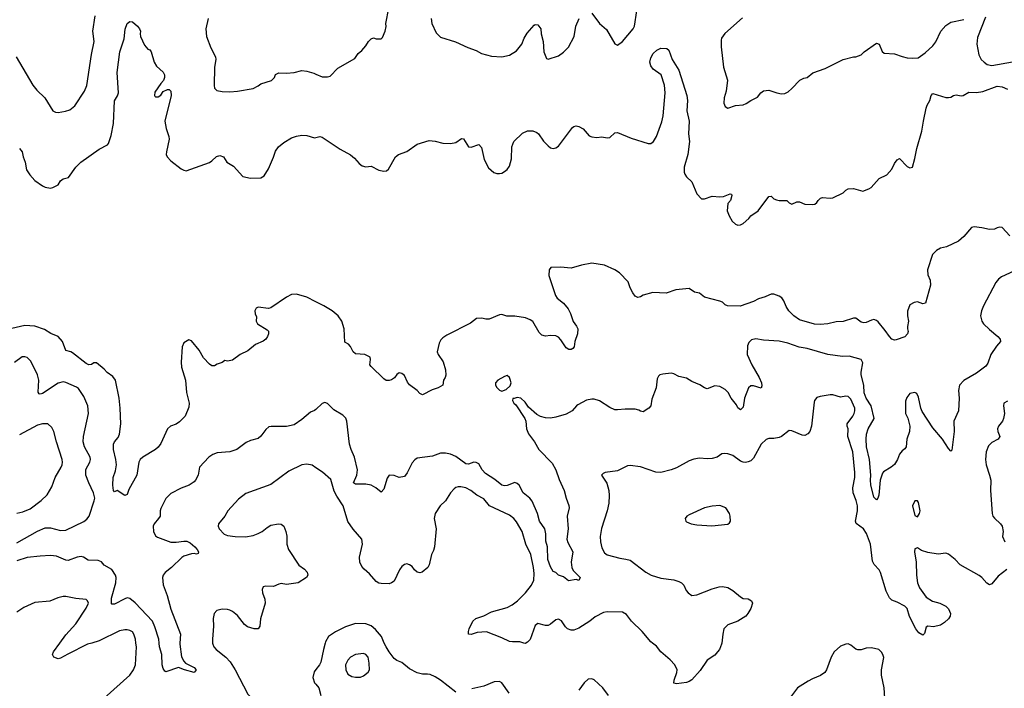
# Model space of a CAD drawing. Header units: inches. Extents: x 1678809 to 1859548, y 384609 to 522868.
# Tile 86 of 256: x 1777691 to 1785366, y 429647 to 434861. Entities that reach past the tile are written whole.
import ezdxf

# ---------------------------------------------------------------- set-up
doc = ezdxf.new("R2010")
doc.units = ezdxf.units.IN
doc.header["$MEASUREMENT"] = 0
for name, color, linetype in [('B7472', 7, 'Continuous'), ('B7473', 7, 'Continuous'), ('B7482', 7, 'Continuous'), ('B7483', 7, 'Continuous')]:
    doc.layers.add(name, color=color, linetype=linetype)

msp = doc.modelspace()

# ---------------------------------------------------------------- linework, layer by layer
at = {"layer": 'B7472', "color": 5}
for points, elevation in [([(1778254.5, 430000), (1778219.3, 429990), (1778065.9, 429914.1), (1778010, 429880.8), (1777990, 429877.6), (1777956.2, 429890), (1777946.9, 429910), (1777954, 429930), (1778003.9, 430000)], 280), ([(1778348.3, 429570), (1778550, 429748.5), (1778578.9, 429790), (1778594.7, 429830), (1778600.5, 429970), (1778596.9, 430000)], 280), ([(1778939.8, 430000), (1778939.2, 429990), (1778953, 429893), (1778970, 429857.3), (1778983.7, 429843.7), (1779050.5, 429810), (1779066, 429790), (1779052, 429770), (1778975.3, 429790), (1778930, 429807.8), (1778830, 429774), (1778821.5, 429781.5), (1778810, 429802), (1778802.6, 429830), (1778799.2, 429910), (1778779.8, 429970), (1778777.7, 430000)], 260), ([(1779195.2, 430000), (1779195.8, 429990), (1779204.4, 429970), (1779221.6, 429950), (1779297.6, 429890), (1779333, 429853), (1779371.7, 429791.7), (1779470, 429600.3), (1779510, 429557.4), (1779550, 429524.4), (1779607.4, 429407.4), (1779634.5, 429374.5), (1779690, 429322.4), (1779726.5, 429270), (1779850, 429047), (1779909.4, 428949.4), (1779928.6, 428928.6), (1779950, 428916.5), (1779971.7, 428908.3), (1780000, 428904.5)], 280), ([(1780000, 429792.7), (1779985.7, 429774.3), (1779975.3, 429730), (1779990, 429690.4), (1780000, 429678.2)], 320)]:
    msp.add_lwpolyline(points, dxfattribs=dict(at, elevation=elevation))
at = {"layer": 'B7473', "color": 5}
for points, elevation in [([(1777664, 434570), (1777794.4, 434350), (1777826, 434310), (1777886.4, 434250), (1777948.2, 434150), (1777970, 434139.1), (1777990, 434137.3), (1778047.1, 434147.1), (1778082, 434158), (1778121.2, 434190), (1778195.6, 434304.4), (1778213.6, 434346.4), (1778249.8, 434590), (1778270.9, 434690), (1778262, 434770), (1778280.4, 434890)], 260), ([(1777690, 433856), (1777710, 433831.3), (1777718.7, 433790), (1777733.4, 433750), (1777743.7, 433690), (1777770, 433650.6), (1777810, 433607.7), (1777870, 433565.5), (1777890, 433555.5), (1777930, 433546.8), (1777950, 433550.7), (1777990, 433574), (1778010, 433604), (1778030, 433620.5), (1778071.2, 433628.8), (1778130, 433710.5), (1778167.3, 433750), (1778310, 433850.5), (1778374.9, 433885.1), (1778383.6, 433896.4), (1778403.1, 433956.9), (1778421.7, 434050), (1778431.2, 434228.8), (1778454.1, 434265.9), (1778462.5, 434290), (1778449.7, 434450), (1778470.9, 434610), (1778505.6, 434710), (1778514.2, 434785.8), (1778527.6, 434830), (1778550, 434846), (1778570, 434844.7), (1778610, 434811.3), (1778626, 434790), (1778634, 434770), (1778630.7, 434750), (1778634, 434730), (1778662.8, 434662.8), (1778690, 434631), (1778704.5, 434624.5), (1778716, 434610), (1778738.8, 434530), (1778758, 434498), (1778810, 434451.3), (1778820.7, 434430), (1778820.7, 434410), (1778812.8, 434387.2), (1778790, 434362), (1778745.8, 434294.2), (1778741, 434270), (1778744, 434264), (1778750, 434258), (1778770, 434258.8), (1778790, 434271.3), (1778810, 434301), (1778842.7, 434317.3), (1778856.3, 434316.3), (1778870, 434302), (1778872, 434270), (1778821.8, 434070), (1778831.7, 434011.7), (1778854.3, 433950), (1778856.5, 433930), (1778834.3, 433830), (1778834, 433810), (1778840.3, 433790), (1778870, 433758.9), (1778950, 433697.3), (1778970, 433686.8), (1778990, 433682.8), (1779170, 433746), (1779190, 433758.8), (1779226.3, 433793.7), (1779250, 433801.6), (1779280.7, 433790), (1779306.8, 433750), (1779358.3, 433718.3), (1779430, 433638.8), (1779490, 433626), (1779570, 433627.3), (1779595.8, 433644.2), (1779630, 433698.4), (1779670, 433788.7), (1779683.9, 433836.1), (1779708.2, 433870), (1779750, 433903.5), (1779810, 433938.8), (1779850, 433953), (1779890, 433960.6), (1779930, 433957.2), (1779990, 433939.5), (1780000, 433941.8)], 240), ([(1779161, 434870), (1779141, 434790), (1779148, 434730), (1779181.2, 434641.2), (1779218.4, 434570), (1779219.3, 434550), (1779209.1, 434490.9), (1779207.7, 434347.7), (1779210, 434326), (1779228.2, 434308.2), (1779270, 434300.7), (1779330, 434298), (1779390, 434303), (1779510, 434324.9), (1779550, 434344), (1779570, 434359.1), (1779653.4, 434386.6), (1779676.2, 434410), (1779686.3, 434433.7), (1779710, 434446), (1779770, 434442.4), (1779830, 434448.2), (1779890, 434465.5), (1779930, 434459.3), (1779983.1, 434443.1), (1780000, 434435.7)], 260), ([(1780000, 432661.5), (1779930, 432696.5), (1779850, 432720.3), (1779810, 432717.7), (1779770, 432695.8), (1779650, 432614), (1779630, 432609.6), (1779550, 432619.7), (1779533.4, 432610), (1779524.4, 432590), (1779526.7, 432566.7), (1779537.3, 432542.7), (1779534.8, 432510), (1779544.9, 432490), (1779621.1, 432441.1), (1779630, 432431), (1779630.4, 432410), (1779623.8, 432390), (1779610.3, 432369.7), (1779590, 432354), (1779530, 432328.3), (1779470, 432278), (1779410, 432249.2), (1779350, 432206), (1779310, 432199), (1779290, 432202), (1779270, 432188), (1779230, 432175.3), (1779210, 432162), (1779190, 432161.2), (1779170, 432174), (1779124.9, 432224.9), (1779090, 432282.7), (1779030, 432355.3), (1779010, 432364), (1778970, 432342), (1778957.3, 432310), (1778948.7, 432190), (1778953.4, 432150), (1778984.2, 432050), (1778992.3, 431952.3), (1779013.4, 431870), (1779010, 431838), (1778981, 431770), (1778936.4, 431723.6), (1778910, 431705.2), (1778866, 431690), (1778844, 431670), (1778790, 431556), (1778770, 431527), (1778750, 431509.5), (1778650, 431449.6), (1778630.4, 431430), (1778620.3, 431410), (1778603, 431310), (1778541.7, 431198.3), (1778530, 431159), (1778510, 431149.2), (1778450, 431188), (1778430, 431178), (1778422, 431190), (1778416, 431230), (1778418.7, 431290), (1778437, 431343), (1778445.8, 431390), (1778441.8, 431430), (1778421.4, 431510), (1778423.1, 431550), (1778431, 431569), (1778458.5, 431601.5), (1778470, 431627.3), (1778479.1, 431710), (1778475.2, 431830), (1778466.8, 431910), (1778438.4, 432050), (1778417.3, 432077.3), (1778373.6, 432110), (1778350, 432136.2), (1778290, 432184), (1778270, 432185.2), (1778250, 432172.7), (1778230, 432169.5), (1778210, 432179.6), (1778103.7, 432263.7), (1778090, 432271.3), (1778050, 432280.9), (1778026, 432350), (1777989.8, 432389.8), (1777933.3, 432413.3), (1777885.1, 432445.1), (1777810, 432470.6), (1777730, 432475.4), (1777630, 432452)], 240), ([(1777670, 430782), (1777830, 430872), (1777890, 430898), (1777930, 430898.3), (1778010, 430877.6), (1778050, 430880.3), (1778190, 430948), (1778214.1, 430965.9), (1778233, 430990), (1778272.4, 431107.6), (1778275.6, 431130), (1778267.3, 431170), (1778229.3, 431250), (1778207.2, 431310), (1778206.7, 431353.3), (1778236.8, 431410), (1778241.8, 431430), (1778239.8, 431450), (1778195.8, 431530), (1778185, 431570), (1778188.5, 431611.5), (1778227.1, 431790), (1778222.2, 431850), (1778190, 431921.6), (1778150, 431984.7), (1778134.9, 431994.9), (1778050, 432030.8), (1778030, 432035.5), (1777990, 432025.8), (1777870, 431946), (1777850, 431939.6), (1777842.6, 431942.6), (1777834.9, 431954.9), (1777839.4, 432050), (1777830.6, 432090.6), (1777777.6, 432197.6), (1777750, 432226.6), (1777730, 432232.3), (1777710, 432231.8), (1777650, 432186.3)], 260), ([(1780000, 431821.5), (1779990, 431812.3), (1779959.1, 431800.9), (1779890, 431742), (1779830, 431702), (1779770, 431687), (1779650.6, 431689.4), (1779634, 431686), (1779610, 431665.2), (1779570, 431612.7), (1779550, 431595.1), (1779490, 431579.5), (1779455.4, 431564.6), (1779384, 431510), (1779330, 431491.1), (1779230, 431482.4), (1779195.5, 431470), (1779166.4, 431450), (1779092.7, 431370), (1779081.6, 431310), (1779062, 431270), (1779050, 431256), (1779011, 431230), (1778950, 431207.8), (1778870, 431165.1), (1778830, 431127.8), (1778790.2, 431050), (1778785, 431030), (1778785.3, 430990), (1778774, 430970), (1778739.6, 430930), (1778732.8, 430910), (1778732.9, 430870), (1778750, 430835.5), (1778764.6, 430824.6), (1778870, 430785.3), (1778910, 430785.8), (1778970, 430794.9), (1778993.5, 430793.5), (1779020.4, 430780.4), (1779055.8, 430750), (1779074, 430730), (1779084, 430710), (1779082, 430698), (1779070, 430693.2), (1779050, 430698.4), (1779030, 430695.1), (1778970, 430676.9), (1778953.7, 430666.3), (1778873.4, 430590), (1778824.4, 430550), (1778810.3, 430530), (1778803.7, 430510), (1778810, 430454.8), (1778841.6, 430370), (1778870, 430262.8), (1778943.7, 430070), (1778939.8, 430000)], 260), ([(1777670, 431012.2), (1777716.6, 431023.4), (1777773.3, 431046.7), (1777859.7, 431110), (1777904.9, 431155.1), (1777941.6, 431218.4), (1777968.3, 431291.7), (1778015.4, 431370), (1778023.1, 431390), (1778025.4, 431410), (1778021.1, 431430), (1777977.4, 431570), (1777957.6, 431650), (1777941, 431681), (1777910, 431709.3), (1777870, 431709.6), (1777830, 431697.7), (1777690, 431622.2)], 280), ([(1780000, 431366.9), (1779970, 431386.9), (1779930, 431394.2), (1779890, 431388.6), (1779790, 431340.9), (1779650, 431235.6), (1779454.9, 431165.1), (1779397.2, 431122.8), (1779313.4, 431030), (1779290.4, 430989.6), (1779242, 430930), (1779237.3, 430910), (1779245.5, 430890), (1779286, 430850), (1779310, 430839.5), (1779371.6, 430831.6), (1779450.8, 430829.2), (1779510, 430838.3), (1779550, 430853.1), (1779582, 430870), (1779618.9, 430901.1), (1779650, 430919.3), (1779709.6, 430930.4), (1779730, 430925.5), (1779750.3, 430910.3), (1779766, 430870), (1779772.3, 430832.3), (1779772.4, 430770), (1779785.5, 430730), (1779868.2, 430608.2), (1779910, 430576.4), (1779932.4, 430552.4), (1779938.4, 430530), (1779927.3, 430510), (1779862, 430470), (1779770, 430455.4), (1779730, 430462.9), (1779710, 430459.3), (1779670, 430439.5), (1779610, 430443.7), (1779590, 430437.2), (1779582.4, 430417.6), (1779583.8, 430390), (1779601.7, 430341.7), (1779604.9, 430310), (1779568.3, 430188.3), (1779564, 430130), (1779550, 430109.6), (1779518, 430110), (1779466.2, 430126.2), (1779444.4, 430144.4), (1779390, 430215.4), (1779350, 430246), (1779330, 430255.3), (1779310, 430261.4), (1779270, 430263.5), (1779227.3, 430252.7), (1779208, 430230), (1779200.3, 430190), (1779200.9, 430130), (1779193.4, 430030), (1779195.2, 430000)], 280), ([(1778777.7, 430000), (1778775.7, 430030), (1778745.3, 430125.3), (1778725.5, 430170), (1778590, 430313.7), (1778550, 430347.4), (1778530, 430352.6), (1778510, 430345.7), (1778430, 430302.2), (1778410, 430302.9), (1778406.7, 430306.7), (1778407.4, 430350), (1778440.8, 430470), (1778443.2, 430510), (1778438.8, 430530), (1778410, 430573.7), (1778350, 430607), (1778330, 430633), (1778302.7, 430642.7), (1778224.7, 430644.7), (1778189.6, 430669.6), (1778170, 430675.6), (1778138, 430670), (1778070, 430644.5), (1778050, 430646.6), (1777977.7, 430677.7), (1777930, 430682.4), (1777850, 430678.4), (1777750, 430666.2), (1777670, 430641.6)], 260), ([(1778003.9, 430000), (1778050, 430064.7), (1778129.9, 430150.1), (1778210, 430270.4), (1778228, 430310), (1778219.6, 430330), (1778210, 430338), (1778130, 430345.8), (1778050, 430362.4), (1778030, 430361.4), (1777987.9, 430352.1), (1777926.9, 430326.9), (1777810, 430315.8), (1777722.3, 430277.7), (1777670, 430241)], 280), ([(1778596.9, 430000), (1778593.3, 430030), (1778580.7, 430070), (1778570, 430086), (1778550, 430097.6), (1778530, 430101.6), (1778510, 430102.4), (1778470, 430094.3), (1778310, 430015.8), (1778254.5, 430000)], 280)]:
    msp.add_lwpolyline(points, dxfattribs=dict(at, elevation=elevation))
at = {"layer": 'B7482', "color": 5}
for points, elevation in [([(1780072.5, 430000), (1780058.5, 429950), (1780039.1, 429850), (1780029.3, 429830.7), (1780000, 429792.7)], 320), ([(1781090, 429616.3), (1780970, 429710.9), (1780930, 429735.3), (1780890, 429753.5), (1780870, 429757.7), (1780830, 429756.3), (1780790, 429768), (1780730, 429798.9), (1780670, 429848.8), (1780630, 429863.7), (1780610, 429880.3), (1780570, 429932.1), (1780546.8, 429970), (1780533.2, 430000)], 320), ([(1781636, 430000), (1781630, 429997), (1781620.5, 430000)], 280), ([(1783163.8, 430000), (1783162.8, 429990), (1783146, 429950), (1783131, 429930), (1783110, 429905.2), (1783050, 429866), (1782995.4, 429784.6), (1782930, 429713.2), (1782910, 429699), (1782890, 429692.7), (1782810, 429682), (1782790, 429686), (1782793.2, 429710), (1782814.5, 429770), (1782816.2, 429790), (1782797, 429830), (1782760.7, 429870), (1782689.6, 429930), (1782655.5, 429975.5), (1782622.9, 430000)], 280), ([(1784434.5, 429570), (1784429.9, 429650), (1784407.8, 429750), (1784409.9, 429790), (1784426.8, 429886.8), (1784420.4, 429910), (1784409, 429929), (1784388.6, 429948.6), (1784330, 429963.5), (1784290, 429960.9), (1784250, 429947.7), (1784225.6, 429945.6), (1784210, 429951.5), (1784170, 429984.2), (1784150, 429993), (1784130, 429991.3), (1784090, 429976.4), (1784039.6, 429930), (1784016.1, 429890), (1783981.3, 429790), (1783967.6, 429770), (1783933.3, 429746.7), (1783870, 429721.8), (1783836.5, 429703.5), (1783753.7, 429650), (1783692.3, 429567.7)], 320), ([(1780000, 429678.2), (1780023.2, 429650), (1780037.6, 429590)], 320), ([(1781506.5, 429610), (1781450.5, 429690.5), (1781430, 429700.9), (1781390, 429696.1), (1781310, 429664.2), (1781216.3, 429643.7)], 320), ([(1782279.7, 429590), (1782235.4, 429650), (1782170, 429712.2), (1782150, 429721.1), (1782122.6, 429717.4), (1782092, 429690), (1782050, 429632.8)], 320)]:
    msp.add_lwpolyline(points, dxfattribs=dict(at, elevation=elevation))
at = {"layer": 'B7482', "color": 5, "elevation": 340}
msp.add_lwpolyline([(1780370, 429918.7), (1780310, 429911.1), (1780270.5, 429890), (1780250, 429867), (1780231.8, 429830), (1780232.2, 429790), (1780250, 429758), (1780279.2, 429739.2), (1780310, 429732.4), (1780347, 429733), (1780370, 429744), (1780406.3, 429773.7), (1780417.2, 429790), (1780416.2, 429843.8), (1780407.3, 429890), (1780390, 429911.6)], close=True, dxfattribs=at)
at = {"layer": 'B7483', "color": 5}
for points, elevation in [([(1780000, 434435.7), (1780050, 434414), (1780090, 434414), (1780110, 434421), (1780170, 434482.8), (1780303.2, 434556.8), (1780330, 434598), (1780358.9, 434621.1), (1780390, 434658), (1780410, 434691.3), (1780430, 434711), (1780450, 434718), (1780470, 434711.3), (1780508.4, 434711.6), (1780518, 434722), (1780539, 434770), (1780548.4, 434808.4), (1780544, 434830), (1780569.3, 434950.7)], 260), ([(1782152.1, 434912.1), (1782210, 434831), (1782265.2, 434785.2), (1782330, 434672), (1782350, 434661), (1782390, 434691), (1782474, 434790), (1782482.9, 434810), (1782502.4, 434930)], 260), ([(1783324.9, 434875.1), (1783186.9, 434753.1), (1783162.8, 434717.2), (1783158, 434702), (1783158.5, 434650), (1783176.9, 434490), (1783207.2, 434390), (1783197.1, 434302.9), (1783182.8, 434250), (1783181, 434210), (1783190, 434184.7), (1783210, 434171), (1783270, 434191), (1783330, 434197.3), (1783354.2, 434205.8), (1783389.5, 434230.5), (1783442.7, 434257.3), (1783469, 434290), (1783490, 434306), (1783530, 434311), (1783594, 434290), (1783630, 434282.8), (1783655.5, 434284.5), (1783681.5, 434298.5), (1783710, 434322.8), (1783772.1, 434387.9), (1783804.7, 434404.7), (1783830, 434411), (1783874.5, 434445.5), (1783970, 434479.3), (1784110, 434550.4), (1784190, 434571.3), (1784210, 434571.3), (1784250, 434586), (1784274, 434610), (1784370, 434677.3), (1784390.8, 434670), (1784413.4, 434613.4), (1784430, 434600.7), (1784510, 434594.9), (1784570, 434572.7), (1784610, 434564.4), (1784650, 434560.3), (1784695.8, 434564.2), (1784750, 434601.3), (1784810, 434656.4), (1784831.3, 434688.7), (1784870.8, 434770), (1784910, 434815), (1784950, 434840.2), (1785050, 434862.3)], 260), ([(1785219.7, 434880.3), (1785157.5, 434722.5), (1785152.6, 434670), (1785167.3, 434587.3), (1785186.3, 434550), (1785208.6, 434528.6), (1785231.8, 434511.8), (1785270, 434503.2), (1785430, 434531.6)], 260), ([(1780898.4, 434870), (1780903.1, 434830), (1780938, 434758), (1780970, 434724.4), (1781088.6, 434688.6), (1781183.9, 434643.9), (1781250, 434621.6), (1781290, 434598), (1781370, 434575.5), (1781450, 434570.6), (1781510, 434584), (1781562.5, 434617.5), (1781606, 434670), (1781622.7, 434717.3), (1781645.8, 434754.2), (1781702.5, 434817.5), (1781710, 434822.8), (1781730, 434821), (1781753, 434790), (1781756.3, 434750), (1781772.7, 434690), (1781777.3, 434610), (1781798, 434558), (1781811.6, 434551.6), (1781890, 434578.8), (1781930, 434606.8), (1781970, 434646), (1782012, 434730), (1782026.6, 434810), (1782052.7, 434870)], 260), ([(1780000, 433941.8), (1780030, 433948.5), (1780050, 433945.3), (1780190.3, 433850), (1780270, 433806.3), (1780300.4, 433780.4), (1780338, 433738), (1780361.8, 433721.8), (1780390, 433714.4), (1780430, 433718), (1780490, 433686), (1780530, 433680.5), (1780550, 433682), (1780565.4, 433694.6), (1780621.2, 433790), (1780645.2, 433810), (1780708.3, 433831.7), (1780790, 433890.6), (1780882.4, 433917.6), (1780930, 433914), (1780990, 433898.4), (1781050, 433894.9), (1781090, 433903), (1781135.3, 433935.3), (1781150, 433932), (1781190.4, 433870.4), (1781210, 433865.5), (1781270, 433887.3), (1781290, 433864.7), (1781310.4, 433770), (1781345.8, 433705.8), (1781386.8, 433670), (1781410, 433661.7), (1781430, 433660.9), (1781450, 433664.4), (1781470, 433675.6), (1781490, 433691.7), (1781510, 433717.1), (1781523.9, 433776.1), (1781527.1, 433870), (1781543, 433910), (1781610, 433974.9), (1781650, 433993.7), (1781690, 433994.9), (1781721.4, 433981.4), (1781735.5, 433970), (1781773.3, 433913.3), (1781810, 433876.3), (1781830, 433861.6), (1781850, 433857.1), (1781870, 433861.6), (1781890, 433874), (1782001.3, 434018.7), (1782010, 434027.3), (1782030, 434033.4), (1782050, 434028.2), (1782082.8, 434010), (1782130, 433954.8), (1782150, 433946), (1782190, 433942.8), (1782230, 433946.8), (1782270, 433938.8), (1782290, 433941), (1782330, 433978), (1782350, 433981), (1782456.5, 433936.5), (1782590, 433894), (1782610, 433894.4), (1782632, 433910), (1782655.1, 433950), (1782696.6, 434063.4), (1782708, 434110), (1782723.1, 434290), (1782718, 434350), (1782691.4, 434431.4), (1782630, 434474), (1782610, 434502), (1782603.7, 434530), (1782610, 434562), (1782630, 434598), (1782657.2, 434622.8), (1782690, 434638), (1782734.8, 434634.8), (1782750, 434622), (1782777.3, 434550), (1782830, 434466), (1782892, 434270), (1782897.4, 434230), (1782890.3, 434150), (1782910.2, 434070), (1782904.6, 433970), (1782912.3, 433910), (1782898.3, 433810), (1782871.7, 433710), (1782870.4, 433670.4), (1782876.1, 433656.1), (1782890, 433634.8), (1782930, 433596), (1782970, 433502), (1783004.9, 433464.9), (1783030, 433464), (1783090, 433484), (1783150, 433479.1), (1783177, 433483), (1783230, 433502), (1783239.6, 433499.6), (1783242, 433490), (1783231.3, 433450), (1783210, 433426), (1783206, 433370), (1783221, 433330), (1783246, 433290), (1783270, 433266), (1783290, 433258), (1783310, 433261), (1783330, 433271), (1783374, 433310), (1783390, 433331.3), (1783448.7, 433370), (1783530, 433482), (1783550, 433484.7), (1783570, 433464.7), (1783590, 433454.8), (1783610, 433450.8), (1783670, 433451), (1783690, 433432), (1783710, 433422), (1783750, 433441), (1783770, 433441), (1783810, 433422), (1783870, 433418.8), (1783890, 433422.8), (1783906, 433434), (1783914, 433450), (1783932.3, 433467.7), (1783950, 433474.8), (1784010, 433467.7), (1784030, 433471), (1784110, 433511), (1784130, 433530.8), (1784150, 433540.7), (1784190, 433544), (1784264, 433524), (1784310, 433540.7), (1784327.2, 433552.8), (1784390, 433621), (1784449.3, 433650.7), (1784490, 433696), (1784510, 433738.8), (1784530, 433766.8), (1784550, 433778.8), (1784610, 433716), (1784630, 433706), (1784650, 433711.3), (1784670, 433778), (1784684.7, 433855.3), (1784723.9, 433990), (1784735.6, 434070), (1784757.4, 434170), (1784765.5, 434194.5), (1784785.6, 434230), (1784797.2, 434270), (1784810, 434286), (1784910, 434254), (1784930, 434254), (1784950, 434257.3), (1784970, 434270.7), (1784990, 434274.8), (1785030, 434266), (1785046, 434270), (1785090, 434294.8), (1785150, 434293.1), (1785199, 434301), (1785310, 434341.7), (1785350, 434337.6), (1785390, 434318.8)], 240), ([(1785410, 433176), (1785350, 433239), (1785330, 433242), (1785310, 433238), (1785290, 433226), (1785250, 433223.7), (1785190, 433238), (1785130, 433245.2), (1785110, 433239), (1785050, 433169.4), (1785010, 433134.5), (1784914.8, 433090), (1784870, 433079.5), (1784838, 433062), (1784807.3, 433030), (1784767.3, 432910), (1784770.6, 432870), (1784788, 432830), (1784790.5, 432789.5), (1784751, 432650), (1784730, 432644), (1784690, 432661.2), (1784664.5, 432655.5), (1784630, 432638), (1784611.1, 432588.9), (1784610.8, 432550), (1784618.8, 432510), (1784610.9, 432469.1), (1784610.8, 432450), (1784617.3, 432430), (1784612.7, 432410), (1784590, 432388.3), (1784524, 432364), (1784510, 432362), (1784490, 432368.7), (1784470, 432389), (1784438, 432438), (1784383.5, 432503.5), (1784370, 432515.6), (1784350, 432522.4), (1784330, 432518.4), (1784290, 432500.5), (1784270, 432497.6), (1784250, 432501.6), (1784210, 432532), (1784190, 432533.6), (1784110, 432507.6), (1784054.6, 432505.4), (1783990, 432489.6), (1783930, 432483.6), (1783886.7, 432486.7), (1783770, 432520.5), (1783725.1, 432550), (1783686, 432590), (1783665.2, 432625.2), (1783648.3, 432668.3), (1783632.2, 432692.2), (1783610, 432705.6), (1783570, 432719.5), (1783550, 432719.3), (1783530, 432712.7), (1783501.1, 432698.9), (1783450, 432684.5), (1783410, 432662), (1783307.6, 432627.6), (1783209.4, 432629.4), (1783190, 432637.2), (1783170, 432657.2), (1783150, 432666), (1783030, 432697.2), (1782990, 432728.7), (1782950, 432735.3), (1782910, 432764), (1782806.2, 432753.8), (1782730, 432729.3), (1782627.3, 432732.7), (1782550, 432713.2), (1782530, 432699), (1782510, 432694), (1782490, 432705.2), (1782469.7, 432729.7), (1782449.5, 432770), (1782435.3, 432815.3), (1782365.6, 432885.6), (1782329.7, 432909.7), (1782250, 432947.3), (1782150, 432961.6), (1782070, 432947), (1781990, 432923.7), (1781908, 432932), (1781831, 432929), (1781818.8, 432910), (1781815.2, 432864.8), (1781866.7, 432710), (1781880.4, 432690), (1781930.4, 432650), (1781965.9, 432605.9), (1781985.7, 432570), (1782006.2, 432506.2), (1782032.7, 432470), (1782041.6, 432450), (1782038, 432410), (1782019.5, 432350), (1782012.7, 432310), (1782002.4, 432297.6), (1781990, 432289.3), (1781970.6, 432289.4), (1781950, 432300.9), (1781910, 432363.7), (1781890, 432384.5), (1781870, 432395.1), (1781830, 432397), (1781790, 432392.3), (1781760.5, 432400.5), (1781740.6, 432420.6), (1781690, 432506), (1781670, 432520.5), (1781634.6, 432534.6), (1781550, 432549.1), (1781489.6, 432549.6), (1781450, 432560.9), (1781430, 432559.3), (1781350, 432525.2), (1781324.7, 432524.7), (1781294, 432534), (1781252, 432530), (1781205.6, 432494.4), (1781020.7, 432399.3), (1780990, 432380.5), (1780975.1, 432364.9), (1780962, 432338), (1780946, 432270), (1780954, 432250), (1780992.1, 432192.1), (1781010.3, 432129.7), (1781012, 432088), (1781008.5, 432071.5), (1780994, 432050), (1780988.2, 432010), (1780954, 431990), (1780905.1, 431974.9), (1780830, 431934), (1780810, 431944.5), (1780788.3, 431968.3), (1780730, 432013.2), (1780713.8, 432033.8), (1780690, 432085.2), (1780670, 432100.9), (1780650, 432106), (1780630, 432093.2), (1780611.8, 432068.2), (1780590, 432052.3), (1780570, 432047), (1780547.6, 432047.6), (1780530, 432059.3), (1780430, 432156), (1780420.7, 432170), (1780426.6, 432210), (1780422.7, 432230), (1780382, 432250), (1780310, 432255.6), (1780290, 432269.4), (1780270, 432313.2), (1780253.2, 432330), (1780226.2, 432346.2), (1780219.3, 432450), (1780200.9, 432510), (1780173.1, 432550), (1780127.2, 432590), (1780063.1, 432630), (1780000, 432661.5)], 240), ([(1785440.6, 432899.4), (1785345, 432855), (1785322, 432838), (1785299.1, 432810), (1785203.8, 432630), (1785188.4, 432590), (1785181.6, 432550), (1785190.4, 432510), (1785203.8, 432490), (1785250, 432443.8), (1785316.3, 432390), (1785334, 432370), (1785337.3, 432350), (1785304.4, 432315.6), (1785261.6, 432250), (1785237.7, 432182.3), (1785220.9, 432159.1), (1785150, 432104.2), (1785050, 432047), (1785016.4, 432010), (1785008.8, 431970), (1785014.9, 431910), (1785010.3, 431810), (1784973.2, 431730), (1784975.6, 431650), (1784957.3, 431502.7), (1784950, 431495.3), (1784930, 431516), (1784884.7, 431590), (1784810, 431678.4), (1784725.2, 431805.2), (1784715.1, 431830), (1784696.6, 431916.6), (1784685.2, 431945.2), (1784670, 431954), (1784630, 431945.2), (1784605.7, 431914.3), (1784594.9, 431885.1), (1784596, 431790), (1784614.4, 431754.4), (1784630.4, 431690), (1784626, 431650), (1784606, 431590), (1784600.5, 431530), (1784590, 431513.2), (1784570, 431499.5), (1784548.2, 431471.8), (1784534.9, 431430), (1784510, 431392.8), (1784483.1, 431370), (1784424.8, 431335.2), (1784416, 431324), (1784397.8, 431270), (1784387.3, 431152.7), (1784381, 431130), (1784370, 431115.3), (1784350, 431138), (1784325.4, 431234.6), (1784322.7, 431270), (1784326.6, 431310), (1784314.8, 431430), (1784291, 431529), (1784288.4, 431590), (1784292.7, 431627.3), (1784304.4, 431670), (1784352.3, 431750), (1784327.2, 431850), (1784289.9, 431910), (1784274.7, 431950), (1784269.9, 432010), (1784249.2, 432090), (1784249.2, 432110.8), (1784264, 432184), (1784250, 432211.5), (1784156, 432236), (1784105.1, 432234.9), (1783990, 432250.7), (1783830, 432297.7), (1783767.6, 432307.6), (1783678.8, 432338.8), (1783610, 432354.2), (1783490, 432361), (1783430, 432371.9), (1783396.7, 432363.3), (1783375.5, 432344.5), (1783363.2, 432316.8), (1783360.7, 432250), (1783399, 432170), (1783455.3, 432070), (1783473.1, 432030), (1783475.8, 432004.2), (1783470, 431986), (1783410, 432006.6), (1783390, 432004.7), (1783371.3, 431988.7), (1783340.5, 431910), (1783330, 431838), (1783310, 431819), (1783290, 431834), (1783278.5, 431858.5), (1783238.3, 431910), (1783212.9, 431952.9), (1783190, 431975.6), (1783150, 432000.5), (1783110, 432006.6), (1783050, 431982.7), (1783030, 431989.4), (1782993.6, 432013.6), (1782930, 432040.4), (1782890, 432064), (1782830, 432078), (1782790, 432098.7), (1782770, 432103), (1782704.4, 432095.6), (1782682, 432090), (1782670, 432082), (1782660.5, 432059.5), (1782653, 431990), (1782618, 431902), (1782610.5, 431849.5), (1782596, 431830), (1782550, 431802.7), (1782530, 431806.6), (1782516.1, 431816.1), (1782490, 431824.2), (1782410, 431824.7), (1782350, 431817), (1782330, 431819.5), (1782290, 431836), (1782210, 431889.4), (1782170, 431900.9), (1782150, 431900.9), (1782110, 431892.7), (1782042.5, 431857.5), (1782030.6, 431849.4), (1781998, 431810), (1781950, 431783.7), (1781870, 431760.9), (1781830, 431754.5), (1781790, 431756.2), (1781750, 431765.1), (1781721.7, 431781.7), (1781658.4, 431838.4), (1781630, 431879), (1781598, 431910), (1781570, 431915.3), (1781546, 431906), (1781534, 431906), (1781532, 431890), (1781542.8, 431870), (1781558, 431858), (1781628.7, 431750), (1781635.3, 431730), (1781641.6, 431670), (1781657.1, 431630), (1781703.1, 431570), (1781738.9, 431510), (1781841.2, 431401.2), (1781870.9, 431350.9), (1781895.3, 431275.3), (1781936.5, 431190), (1781950.3, 431130.3), (1781972.6, 431072.6), (1781974, 431054), (1781958.6, 430990), (1781966.8, 430890), (1781956.8, 430810), (1781964.1, 430784.1), (1782002.3, 430710), (1781990.3, 430630.3), (1781995.8, 430590), (1782006, 430566), (1782061, 430510), (1782050, 430488.7), (1782030, 430494), (1781970, 430485.2), (1781930, 430517.2), (1781890, 430529), (1781870, 430549), (1781850, 430557.2), (1781830, 430592.7), (1781808.7, 430651.3), (1781806.2, 430750), (1781793.2, 430793.2), (1781792.5, 430852.5), (1781785.7, 430890), (1781743.7, 430950), (1781728.6, 431010), (1781686.7, 431106.7), (1781668.3, 431128.3), (1781616.4, 431170), (1781585.4, 431230), (1781570, 431244.4), (1781550, 431250.7), (1781490, 431229.2), (1781470, 431226.7), (1781450, 431230.6), (1781394.8, 431274.8), (1781321.5, 431321.5), (1781295.4, 431350), (1781270, 431396.2), (1781250, 431407.6), (1781230, 431409.6), (1781190, 431393.6), (1781170, 431397.4), (1781090, 431455.3), (1781050, 431472), (1781010, 431479.8), (1780970, 431479.1), (1780910, 431455.8), (1780790, 431440.7), (1780770, 431429.4), (1780750, 431406), (1780712.7, 431327.3), (1780690, 431299.5), (1780650, 431289.4), (1780610, 431306), (1780570, 431308.7), (1780555.5, 431284.5), (1780530, 431199), (1780510, 431177.2), (1780467, 431210), (1780429.8, 431229.8), (1780390, 431237.6), (1780310, 431238.4), (1780292.7, 431250), (1780318.3, 431310), (1780323.1, 431350), (1780302.2, 431450), (1780275.1, 431510), (1780263.1, 431550), (1780241.3, 431730), (1780232.2, 431752.2), (1780210, 431777), (1780139, 431819), (1780090, 431867.3), (1780070, 431875.6), (1780050, 431867.8), (1780000, 431821.5)], 260), ([(1785386.6, 430573.4), (1785318.9, 430521.1), (1785270, 430462), (1785250, 430454), (1785230, 430465.6), (1785190, 430509.6), (1785170, 430525.1), (1785020.9, 430610), (1784983.7, 430650), (1784930, 430692.3), (1784910, 430699.5), (1784850, 430694), (1784770, 430705.1), (1784722, 430722), (1784690, 430741.2), (1784670, 430735.3), (1784666.4, 430710), (1784679.6, 430630), (1784681.1, 430530), (1784690.2, 430470), (1784703.9, 430430), (1784756.3, 430356.3), (1784807, 430327), (1784864.7, 430310), (1784910, 430287.3), (1784930, 430266), (1784945.5, 430230), (1784943, 430210), (1784930, 430189), (1784900.5, 430159.5), (1784870, 430139), (1784814.4, 430125.6), (1784770, 430132.3), (1784756.4, 430123.6), (1784745.1, 430074.9), (1784730, 430061.6), (1784700, 430080), (1784677.2, 430110), (1784626.7, 430206.7), (1784609.7, 430270), (1784590, 430287.2), (1784530, 430319.2), (1784490, 430332.8), (1784470, 430351.5), (1784444.7, 430404.7), (1784401.4, 430550), (1784389.8, 430570), (1784352.2, 430612.2), (1784338.8, 430638.8), (1784324.2, 430770), (1784293.1, 430853.1), (1784269, 430889), (1784211.8, 430931.8), (1784206.9, 430950), (1784221.8, 431030), (1784220.6, 431070), (1784211.8, 431111.8), (1784189.2, 431170), (1784184.6, 431210), (1784200.4, 431290), (1784201.2, 431330), (1784184.8, 431490), (1784147.4, 431610), (1784149.8, 431670), (1784140.3, 431690), (1784140.8, 431710), (1784186.3, 431770), (1784196.2, 431790), (1784202.2, 431810), (1784201.2, 431830), (1784170, 431900.7), (1784150, 431921.6), (1784130, 431925.6), (1784090, 431917), (1784030, 431934.5), (1784010, 431936.2), (1783930, 431922.7), (1783906, 431914), (1783887.9, 431892.1), (1783883, 431877), (1783864.5, 431690), (1783851.1, 431650), (1783835.8, 431630), (1783810, 431618.5), (1783790, 431621), (1783710, 431654.2), (1783690, 431656.4), (1783630.3, 431610), (1783610, 431601.6), (1783570, 431593.6), (1783530, 431593.6), (1783510, 431587.8), (1783472, 431550), (1783410, 431441), (1783390, 431421.5), (1783370, 431412.1), (1783350, 431407.8), (1783330, 431409.9), (1783310, 431417.8), (1783250, 431461.7), (1783210, 431475.3), (1783182, 431478), (1783165.1, 431474.9), (1783127.7, 431450), (1783090, 431438), (1783050, 431435.6), (1782990, 431441.5), (1782945.4, 431434.6), (1782910, 431421.3), (1782810, 431367), (1782770, 431350.9), (1782690, 431329.7), (1782650, 431331.3), (1782530, 431373.6), (1782450, 431385.1), (1782430, 431380.7), (1782350, 431342), (1782254, 431330), (1782238, 431322), (1782226, 431310), (1782267.3, 431247.3), (1782282.3, 431190), (1782286, 431150), (1782282.8, 431090), (1782271.3, 431030), (1782227.2, 430892.8), (1782215.6, 430830), (1782218.3, 430790), (1782230, 430741), (1782250, 430704.4), (1782270, 430688.8), (1782370, 430660.4), (1782414.9, 430654.9), (1782450, 430644.9), (1782572.3, 430552.3), (1782614, 430530), (1782690, 430504.7), (1782790, 430492.4), (1782830, 430479.5), (1782849, 430469), (1782868.2, 430450), (1782885.5, 430410), (1782900.7, 430390), (1782930, 430370.5), (1782970, 430374.4), (1783090, 430422.4), (1783142.8, 430437.2), (1783170, 430439.5), (1783210, 430432), (1783250, 430410.3), (1783310, 430358.8), (1783330, 430346.8), (1783370, 430344), (1783396, 430330), (1783402.8, 430310), (1783390.5, 430270), (1783368, 430230), (1783350.4, 430210), (1783290, 430169.5), (1783210, 430142.7), (1783181, 430110), (1783170.8, 430070), (1783163.8, 430000)], 280), ([(1785390, 431887), (1785362.8, 431870), (1785359.3, 431850), (1785366.9, 431790), (1785359.6, 431750), (1785351.1, 431728.9), (1785322, 431690), (1785313.7, 431670), (1785315.8, 431650), (1785330.5, 431609.5), (1785318.8, 431590), (1785270, 431563.6), (1785243.4, 431536.6), (1785225.7, 431490), (1785218.3, 431430), (1785224.9, 431390), (1785251.6, 431310), (1785260.2, 431270), (1785259.3, 431190), (1785271.5, 431010), (1785278, 430990), (1785290, 430972.7), (1785337, 430930), (1785348.7, 430910), (1785357.1, 430870), (1785352.7, 430830), (1785370.4, 430790)], 280), ([(1781620.5, 430000), (1781589.7, 430009.7), (1781532, 430008), (1781510, 430011.6), (1781450, 430040.3), (1781330, 430086.6), (1781256.9, 430083.1), (1781210, 430067.6), (1781188.7, 430070), (1781189, 430089), (1781196, 430110), (1781223, 430170), (1781247.3, 430190), (1781310, 430212.2), (1781370, 430243.2), (1781490, 430277.4), (1781530, 430297.7), (1781571.7, 430330), (1781633.3, 430390), (1781681.4, 430450), (1781697.7, 430490), (1781702.1, 430542.1), (1781696.8, 430590), (1781675.8, 430690), (1781636.8, 430770), (1781607.6, 430870), (1781564.4, 430944.4), (1781542.4, 430970), (1781510, 430995.8), (1781353.2, 431070), (1781310, 431125.2), (1781253.9, 431153.9), (1781207, 431190), (1781170, 431209.7), (1781130, 431218.3), (1781110, 431217.4), (1781090, 431211.5), (1781077.8, 431202.2), (1781050, 431172), (1781010.2, 431109.8), (1780968.8, 431070), (1780930.3, 431010), (1780922.3, 430970), (1780937.6, 430890), (1780925.3, 430750), (1780917.4, 430722.6), (1780900.5, 430690), (1780882.8, 430610), (1780871.3, 430590), (1780827.1, 430552.9), (1780810, 430546), (1780790, 430553.2), (1780769.6, 430569.6), (1780750, 430597.2), (1780730, 430609.2), (1780710, 430617.2), (1780690, 430613.2), (1780670, 430596), (1780652.4, 430570), (1780610, 430482.9), (1780590, 430468.2), (1780570, 430462.6), (1780510, 430463.9), (1780490, 430467.6), (1780470, 430478.5), (1780419.1, 430539.1), (1780375.3, 430575.3), (1780357, 430597), (1780343.1, 430630), (1780339.7, 430670), (1780362, 430770), (1780356.9, 430810), (1780290, 430886.6), (1780248.5, 430948.5), (1780211.9, 431070), (1780163.8, 431143.8), (1780143.5, 431183.5), (1780115.8, 431275.8), (1780052.1, 431332.1), (1780000, 431366.9)], 280), ([(1782622.9, 430000), (1782610, 430009.7), (1782543.2, 430090), (1782460.7, 430170), (1782421.1, 430221.1), (1782390, 430240.4), (1782270, 430243), (1782242.4, 430237.6), (1782176.9, 430203.1), (1782135.3, 430170), (1782050, 430116.5), (1782010, 430101.4), (1781990, 430099.8), (1781962.2, 430110), (1781946.1, 430126.1), (1781913.8, 430173.8), (1781890, 430185.4), (1781870, 430180.5), (1781830, 430147.6), (1781810, 430136.9), (1781790, 430136.9), (1781730, 430152), (1781710, 430136), (1781670, 430027.3), (1781650, 430007), (1781636, 430000)], 280), ([(1780533.2, 430000), (1780510.6, 430050), (1780465.2, 430105.2), (1780430, 430132.7), (1780390, 430149.8), (1780310, 430151.2), (1780230, 430125.7), (1780153.4, 430086.6), (1780098.7, 430050), (1780075.3, 430010), (1780072.5, 430000)], 320)]:
    msp.add_lwpolyline(points, dxfattribs=dict(at, elevation=elevation))
for points, elevation in [([(1781490, 432085.2), (1781470, 432079.3), (1781418, 432050), (1781398.8, 432030), (1781398.8, 432010), (1781410, 431991.3), (1781430, 431971.3), (1781450, 431964.7), (1781483.1, 431976.9), (1781515.5, 432004.5), (1781520.9, 432030), (1781515.3, 432055.3), (1781509, 432070)], 260), ([(1783150, 431072.6), (1783087.8, 431067.8), (1783030, 431053.7), (1782910, 431000.7), (1782890.8, 430990), (1782879.1, 430970), (1782884, 430950), (1782890, 430944.9), (1782924.7, 430930), (1782970, 430922), (1783087, 430913), (1783210, 430926.4), (1783223.6, 430936.4), (1783232, 430950), (1783229.6, 430990), (1783223.6, 431010), (1783194.7, 431054.7)], 320), ([(1784670, 431109), (1784650.7, 431070), (1784670, 430994), (1784690, 430984.7), (1784704, 431010), (1784709.1, 431030.9), (1784696.2, 431096.2), (1784690, 431108.7)], 280)]:
    msp.add_lwpolyline(points, close=True, dxfattribs=dict(at, elevation=elevation))

doc.saveas('drawing.dxf')
